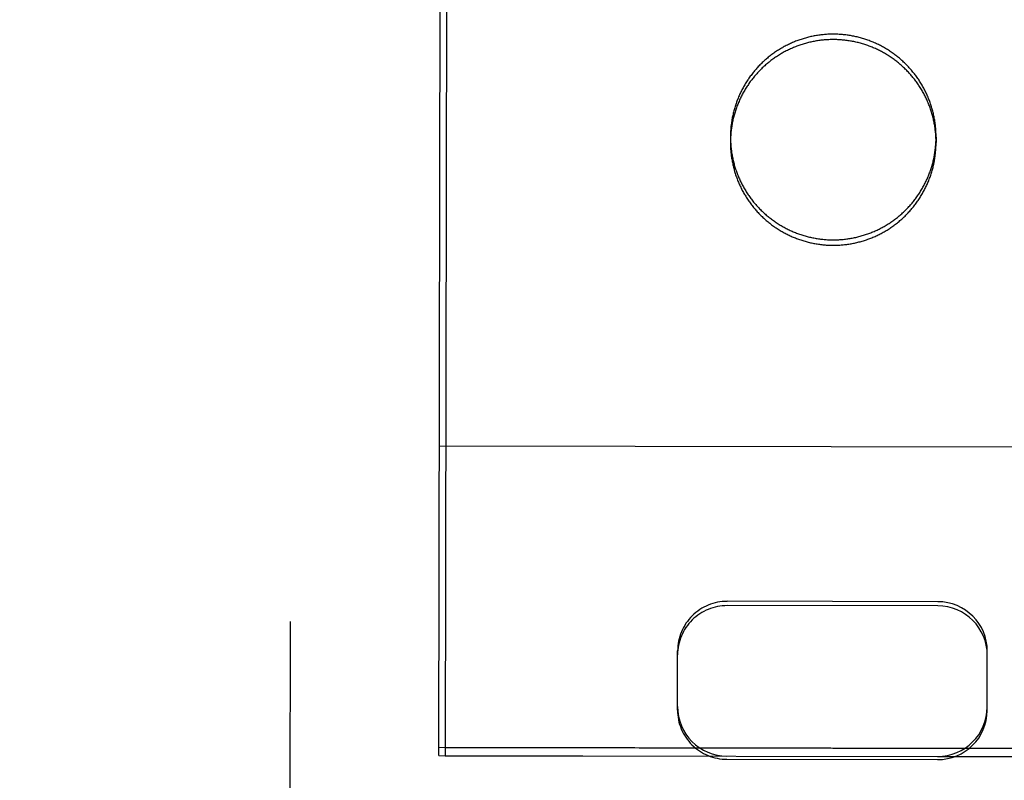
# Model space of a CAD drawing. Header units: inches. Extents: x 0 to 187, y 0 to 121.
# Tile 13 of 44: x 81.169 to 81.964, y 17.446 to 18.06. Entities that reach past the tile are written whole.
import ezdxf

# ---------------------------------------------------------------- set-up
doc = ezdxf.new("R2010")
doc.units = ezdxf.units.IN
doc.header["$LTSCALE"] = 10.270299
doc.header["$MEASUREMENT"] = 0
doc.linetypes.add('HIDDEN', pattern=[0.2, 0.1, -0.1])
doc.layers.get('0').update_dxf_attribs({"linetype": 'CONTINUOUS'})
for name, color, linetype in [('02___PRT_ALL_AXES', 7, 'CONTINUOUS'), ('DEFAULT_2', 8, 'HIDDEN'), ('DIMENSIONS', 7, 'CONTINUOUS')]:
    doc.layers.add(name, color=color, linetype=linetype)
doc.styles.get("Standard").update_dxf_attribs({"font": 'txt', "width": 0.8})
doc.dimstyles.new('DIMSTYLE_2', dxfattribs={"dimtxt": 0.933664, "dimasz": 1.098428, "dimexe": 0.09, "dimexo": 0.07, "dimgap": 0.0425, "dimtad": 0, "dimtih": 1, "dimtoh": 1, "dimzin": 4, "dimdsep": 46, "dimtxsty": 'Standard', "dimblk": '_FILLED', "dimblk1": '_FILLED', "dimblk2": '_FILLED', "dimcen": 0.09, "dimadec": 0, "dimazin": 0, "dimtfac": 1, "dimtofl": 0, "dimtmove": 0, "dimatfit": 3, "dimldrblk": '_FILLED', "dimfxl": 0, "dimtolj": 1, "dimtzin": 4, "dimarcsym": 0})

# ---------------------------------------------------------------- blocks, each defined once
blk = doc.blocks.new('_FILLED')
at = {"color": 0, "linetype": 'ByBlock'}
blk.add_solid([(0, 0), (-1, 0.2), (-1, -0.2)], dxfattribs=at)
blk = doc.blocks.new('*D16')
at = {"layer": 'DIMENSIONS', "color": 2, "linetype": 'Continuous'}
for p, q in [((71.27238, 17.52721), (71.27238, 19.72406)), ((71.27238, 16.40221), (71.27238, 13.89428)), ((71.27238, 13.89428), (72.17859, 13.89428))]:
    blk.add_line(p, q, dxfattribs=at)
at = {"layer": 'DIMENSIONS', "color": 2, "linetype": 'Continuous', "xscale": 1.0984277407, "yscale": 1.0984277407, "zscale": 1.0984277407}
for p, rotation in [((71.27238, 17.52721), 270), ((71.27238, 16.40221), 90)]:
    blk.add_blockref('_FILLED', p, dxfattribs=dict(at, rotation=rotation))
at = {"layer": 'DIMENSIONS', "color": 2, "linetype": 'Continuous', "insert": (72.64542, 14.36111), "char_height": 0.933664, "width": 2.9877235, "attachment_point": 1, "line_spacing_factor": 0.9}
blk.add_mtext('1.13', dxfattribs=at)

msp = doc.modelspace()

# ---------------------------------------------------------------- linework, layer by layer
at = {"layer": '02___PRT_ALL_AXES', "color": 8, "linetype": 'HIDDEN'}
for p, q in [((81.55974, 46.96549), (81.51246, 17.46553)), ((81.74276, 17.96499), (81.74276, 17.96063)), ((81.90876, 17.96473), (81.90876, 17.96037)), ((81.51247, 17.47207), (82.13747, 17.47107)), ((81.51246, 17.46553), (82.13746, 17.46452))]:
    msp.add_line(p, q, dxfattribs=at)
for points in [[(81.90876, 17.96473), (81.90876, 17.96565), (81.90875, 17.96656), (81.90872, 17.96748), (81.90869, 17.9684), (81.90864, 17.96932), (81.90859, 17.97023), (81.90853, 17.97115), (81.90845, 17.97206), (81.90837, 17.97298), (81.90827, 17.97389), (81.90817, 17.9748), (81.90805, 17.97571), (81.90793, 17.97662), (81.90779, 17.97753), (81.90765, 17.97844), (81.90749, 17.97934), (81.90733, 17.98024), (81.90715, 17.98115), (81.90697, 17.98205), (81.90677, 17.98294), (81.90657, 17.98384), (81.90635, 17.98473), (81.90613, 17.98562), (81.90589, 17.98651), (81.90565, 17.98739), (81.90539, 17.98827), (81.90513, 17.98915), (81.90486, 17.99003), (81.90457, 17.9909), (81.90428, 17.99177), (81.90398, 17.99264), (81.90366, 17.9935), (81.90334, 17.99436), (81.90301, 17.99522), (81.90267, 17.99607), (81.90232, 17.99692), (81.90196, 17.99777), (81.90159, 17.99861), (81.90122, 17.99944), (81.90083, 18.00028), (81.90043, 18.0011), (81.90003, 18.00193), (81.89961, 18.00275), (81.89919, 18.00356), (81.89876, 18.00437), (81.89831, 18.00517), (81.89786, 18.00597), (81.8974, 18.00677), (81.89694, 18.00756), (81.89646, 18.00834), (81.89597, 18.00912), (81.89548, 18.0099), (81.89498, 18.01066), (81.89447, 18.01143), (81.89395, 18.01218), (81.89342, 18.01294), (81.89288, 18.01368), (81.89234, 18.01442), (81.89179, 18.01515), (81.89123, 18.01588), (81.89066, 18.0166), (81.89008, 18.01732), (81.8895, 18.01802), (81.88891, 18.01873), (81.88831, 18.01942), (81.8877, 18.02011), (81.88708, 18.02079), (81.88646, 18.02147), (81.88583, 18.02213), (81.88519, 18.02279), (81.88455, 18.02345), (81.8839, 18.0241), (81.88324, 18.02473), (81.88257, 18.02537), (81.8819, 18.02599), (81.88122, 18.02661), (81.88053, 18.02722), (81.87984, 18.02782), (81.87914, 18.02841), (81.87843, 18.029), (81.87772, 18.02958), (81.877, 18.03015), (81.87628, 18.03071), (81.87554, 18.03127), (81.87481, 18.03181), (81.87406, 18.03235), (81.87331, 18.03288), (81.87256, 18.0334), (81.8718, 18.03392), (81.87103, 18.03442), (81.87026, 18.03492), (81.86948, 18.03541), (81.8687, 18.03588), (81.86791, 18.03636), (81.86711, 18.03682), (81.86632, 18.03727), (81.86551, 18.03771), (81.8647, 18.03815), (81.86389, 18.03858), (81.86307, 18.03899), (81.86225, 18.0394), (81.86142, 18.0398), (81.86059, 18.04019), (81.85976, 18.04057), (81.85892, 18.04094), (81.85807, 18.0413), (81.85723, 18.04166), (81.85637, 18.042), (81.85552, 18.04233), (81.85466, 18.04266), (81.8538, 18.04297), (81.85293, 18.04328), (81.85206, 18.04357), (81.85119, 18.04386), (81.85031, 18.04414), (81.84944, 18.0444), (81.84855, 18.04466), (81.84767, 18.04491), (81.84678, 18.04514), (81.84589, 18.04537), (81.845, 18.04559), (81.84411, 18.0458), (81.84321, 18.04599), (81.84231, 18.04618), (81.84141, 18.04636), (81.84051, 18.04653), (81.8396, 18.04669), (81.8387, 18.04684), (81.83779, 18.04697), (81.83688, 18.0471), (81.83597, 18.04722), (81.83506, 18.04733), (81.83415, 18.04742), (81.83323, 18.04751), (81.83232, 18.04759), (81.8314, 18.04766), (81.83049, 18.04771), (81.82957, 18.04776), (81.82865, 18.0478), (81.82773, 18.04783), (81.82682, 18.04784), (81.8259, 18.04785), (81.82498, 18.04785), (81.82406, 18.04783), (81.82314, 18.04781), (81.82223, 18.04777), (81.82131, 18.04773), (81.82039, 18.04768), (81.81948, 18.04761), (81.81856, 18.04754), (81.81765, 18.04745), (81.81673, 18.04736), (81.81582, 18.04725), (81.81491, 18.04714), (81.814, 18.04701), (81.81309, 18.04688), (81.81219, 18.04673), (81.81128, 18.04658), (81.81038, 18.04641), (81.80948, 18.04624), (81.80858, 18.04605), (81.80768, 18.04586), (81.80679, 18.04565), (81.80589, 18.04544), (81.805, 18.04521), (81.80411, 18.04498), (81.80323, 18.04473), (81.80235, 18.04448), (81.80147, 18.04421), (81.80059, 18.04394), (81.79972, 18.04366), (81.79885, 18.04336), (81.79798, 18.04306), (81.79712, 18.04275), (81.79626, 18.04243), (81.7954, 18.0421), (81.79455, 18.04176), (81.7937, 18.04141), (81.79286, 18.04105), (81.79201, 18.04068), (81.79118, 18.0403), (81.79035, 18.03991), (81.78952, 18.03952), (81.78869, 18.03911), (81.78787, 18.0387), (81.78706, 18.03827), (81.78625, 18.03784), (81.78545, 18.0374), (81.78465, 18.03695), (81.78385, 18.03649), (81.78306, 18.03602), (81.78228, 18.03555), (81.7815, 18.03506), (81.78072, 18.03457), (81.77995, 18.03406), (81.77919, 18.03355), (81.77843, 18.03303), (81.77768, 18.03251), (81.77694, 18.03197)], [(81.77694, 18.03197), (81.7762, 18.03143), (81.77546, 18.03087), (81.77474, 18.03031), (81.77402, 18.02974), (81.7733, 18.02917), (81.77259, 18.02858), (81.77189, 18.02799), (81.7712, 18.02739), (81.77051, 18.02679), (81.76983, 18.02617), (81.76915, 18.02555), (81.76848, 18.02492), (81.76782, 18.02428), (81.76717, 18.02364), (81.76652, 18.02298), (81.76588, 18.02233), (81.76525, 18.02166), (81.76463, 18.02099), (81.76401, 18.02031), (81.7634, 18.01962), (81.7628, 18.01893), (81.7622, 18.01823), (81.76162, 18.01752), (81.76104, 18.01681), (81.76047, 18.01609), (81.7599, 18.01537), (81.75935, 18.01463), (81.7588, 18.0139), (81.75826, 18.01315), (81.75773, 18.0124), (81.75721, 18.01165), (81.7567, 18.01089), (81.75619, 18.01012), (81.7557, 18.00935), (81.75521, 18.00857), (81.75473, 18.00779), (81.75426, 18.007), (81.7538, 18.00621), (81.75334, 18.00541), (81.7529, 18.0046), (81.75247, 18.00379), (81.75204, 18.00298), (81.75162, 18.00216), (81.75121, 18.00134), (81.75081, 18.00052), (81.75042, 17.99968), (81.75004, 17.99885), (81.74967, 17.99801), (81.74931, 17.99717), (81.74896, 17.99632), (81.74861, 17.99547), (81.74828, 17.99461), (81.74796, 17.99375), (81.74764, 17.99289), (81.74734, 17.99202), (81.74704, 17.99116), (81.74675, 17.99028), (81.74648, 17.98941), (81.74621, 17.98853), (81.74595, 17.98765), (81.74571, 17.98676), (81.74547, 17.98588), (81.74524, 17.98499), (81.74502, 17.9841), (81.74482, 17.9832), (81.74462, 17.98231), (81.74443, 17.98141), (81.74425, 17.98051), (81.74408, 17.9796), (81.74393, 17.9787), (81.74378, 17.97779), (81.74364, 17.97689), (81.74351, 17.97598), (81.74339, 17.97507), (81.74329, 17.97415), (81.74319, 17.97324), (81.7431, 17.97233), (81.74302, 17.97141), (81.74296, 17.9705), (81.7429, 17.96958), (81.74285, 17.96867), (81.74281, 17.96775), (81.74279, 17.96683), (81.74277, 17.96591), (81.74276, 17.96499)], [(81.74276, 17.96499), (81.74277, 17.96408), (81.74278, 17.96316), (81.74281, 17.96224), (81.74284, 17.96132), (81.74288, 17.96041), (81.74294, 17.95949), (81.743, 17.95857), (81.74308, 17.95766), (81.74316, 17.95675), (81.74326, 17.95583), (81.74336, 17.95492), (81.74348, 17.95401), (81.7436, 17.9531), (81.74374, 17.95219), (81.74388, 17.95129), (81.74404, 17.95038), (81.7442, 17.94948), (81.74438, 17.94858), (81.74456, 17.94768), (81.74476, 17.94678), (81.74496, 17.94589), (81.74518, 17.94499), (81.7454, 17.9441), (81.74564, 17.94322), (81.74588, 17.94233), (81.74614, 17.94145), (81.7464, 17.94057), (81.74667, 17.93969), (81.74696, 17.93882), (81.74725, 17.93795), (81.74755, 17.93708), (81.74786, 17.93622), (81.74819, 17.93536), (81.74852, 17.9345), (81.74886, 17.93365), (81.74921, 17.9328), (81.74957, 17.93196), (81.74994, 17.93112), (81.75031, 17.93028), (81.7507, 17.92945), (81.7511, 17.92862), (81.7515, 17.9278), (81.75192, 17.92698), (81.75234, 17.92616), (81.75277, 17.92535), (81.75322, 17.92455), (81.75367, 17.92375), (81.75412, 17.92295), (81.75459, 17.92216), (81.75507, 17.92138), (81.75556, 17.9206), (81.75605, 17.91983), (81.75655, 17.91906), (81.75706, 17.9183), (81.75758, 17.91754), (81.75811, 17.91679), (81.75865, 17.91604), (81.75919, 17.9153), (81.75974, 17.91457), (81.7603, 17.91384), (81.76087, 17.91312), (81.76145, 17.91241), (81.76203, 17.9117), (81.76262, 17.911), (81.76322, 17.9103), (81.76383, 17.90961), (81.76445, 17.90893), (81.76507, 17.90826), (81.7657, 17.90759), (81.76634, 17.90693), (81.76698, 17.90627), (81.76763, 17.90563), (81.76829, 17.90499), (81.76896, 17.90436), (81.76963, 17.90373), (81.77031, 17.90312), (81.771, 17.90251), (81.77169, 17.9019), (81.77239, 17.90131), (81.7731, 17.90072), (81.77381, 17.90014), (81.77453, 17.89957), (81.77525, 17.89901), (81.77598, 17.89846), (81.77672, 17.89791), (81.77747, 17.89737), (81.77822, 17.89684), (81.77897, 17.89632), (81.77973, 17.89581), (81.7805, 17.8953), (81.78127, 17.89481), (81.78205, 17.89432), (81.78283, 17.89384), (81.78362, 17.89337), (81.78441, 17.89291), (81.78521, 17.89245), (81.78602, 17.89201), (81.78682, 17.89157), (81.78764, 17.89115), (81.78846, 17.89073), (81.78928, 17.89032), (81.79011, 17.88992), (81.79094, 17.88953), (81.79177, 17.88915), (81.79261, 17.88878), (81.79346, 17.88842), (81.7943, 17.88807), (81.79515, 17.88772), (81.79601, 17.88739), (81.79687, 17.88707), (81.79773, 17.88675), (81.7986, 17.88645), (81.79947, 17.88615), (81.80034, 17.88586), (81.80121, 17.88559), (81.80209, 17.88532), (81.80297, 17.88506), (81.80386, 17.88482), (81.80475, 17.88458), (81.80563, 17.88435), (81.80653, 17.88413), (81.80742, 17.88393), (81.80832, 17.88373), (81.80922, 17.88354), (81.81012, 17.88336), (81.81102, 17.88319), (81.81192, 17.88304), (81.81283, 17.88289), (81.81374, 17.88275), (81.81465, 17.88262), (81.81556, 17.8825), (81.81647, 17.8824), (81.81738, 17.8823), (81.8183, 17.88221), (81.81921, 17.88213), (81.82013, 17.88207), (81.82104, 17.88201), (81.82196, 17.88196), (81.82288, 17.88192), (81.8238, 17.8819), (81.82471, 17.88188), (81.82563, 17.88187), (81.82655, 17.88188), (81.82747, 17.88189), (81.82839, 17.88192), (81.8293, 17.88195), (81.83022, 17.88199), (81.83114, 17.88205), (81.83205, 17.88211), (81.83297, 17.88219), (81.83388, 17.88227), (81.83479, 17.88237), (81.83571, 17.88247), (81.83662, 17.88259), (81.83753, 17.88271), (81.83844, 17.88285), (81.83934, 17.88299), (81.84025, 17.88315), (81.84115, 17.88331), (81.84205, 17.88349), (81.84295, 17.88367), (81.84385, 17.88387), (81.84474, 17.88407), (81.84564, 17.88429), (81.84653, 17.88451), (81.84741, 17.88475), (81.8483, 17.88499), (81.84918, 17.88525), (81.85006, 17.88551), (81.85094, 17.88578), (81.85181, 17.88607), (81.85268, 17.88636), (81.85355, 17.88666), (81.85441, 17.88697), (81.85527, 17.8873), (81.85613, 17.88763), (81.85698, 17.88797), (81.85783, 17.88832), (81.85867, 17.88868), (81.85951, 17.88904), (81.86035, 17.88942), (81.86118, 17.88981), (81.86201, 17.89021), (81.86283, 17.89061), (81.86365, 17.89103), (81.86447, 17.89145), (81.86528, 17.89188), (81.86608, 17.89232), (81.86688, 17.89277), (81.86768, 17.89323), (81.86847, 17.8937), (81.86925, 17.89418), (81.87003, 17.89466), (81.87081, 17.89516), (81.87158, 17.89566), (81.87234, 17.89617), (81.8731, 17.89669), (81.87385, 17.89722), (81.87459, 17.89775)], [(81.87459, 17.89775), (81.87533, 17.8983), (81.87606, 17.89885), (81.87679, 17.89941), (81.87751, 17.89998), (81.87823, 17.90055), (81.87894, 17.90114), (81.87964, 17.90173), (81.88033, 17.90233), (81.88102, 17.90294), (81.8817, 17.90355), (81.88238, 17.90418), (81.88305, 17.90481), (81.88371, 17.90544), (81.88436, 17.90609), (81.88501, 17.90674), (81.88565, 17.9074), (81.88628, 17.90806), (81.8869, 17.90874), (81.88752, 17.90942), (81.88813, 17.9101), (81.88873, 17.91079), (81.88933, 17.91149), (81.88991, 17.9122), (81.89049, 17.91291), (81.89106, 17.91363), (81.89163, 17.91436), (81.89218, 17.91509), (81.89273, 17.91583), (81.89326, 17.91657), (81.8938, 17.91732), (81.89432, 17.91808), (81.89483, 17.91884), (81.89534, 17.9196), (81.89583, 17.92038), (81.89632, 17.92115), (81.8968, 17.92194), (81.89727, 17.92272), (81.89773, 17.92352), (81.89818, 17.92432), (81.89863, 17.92512), (81.89906, 17.92593), (81.89949, 17.92674), (81.89991, 17.92756), (81.90032, 17.92838), (81.90071, 17.92921), (81.9011, 17.93004), (81.90148, 17.93087), (81.90186, 17.93171), (81.90222, 17.93256), (81.90257, 17.93341), (81.90291, 17.93426), (81.90325, 17.93511), (81.90357, 17.93597), (81.90389, 17.93683), (81.90419, 17.9377), (81.90449, 17.93857), (81.90477, 17.93944), (81.90505, 17.94032), (81.90532, 17.94119), (81.90557, 17.94208), (81.90582, 17.94296), (81.90606, 17.94385), (81.90629, 17.94474), (81.9065, 17.94563), (81.90671, 17.94652), (81.90691, 17.94742), (81.9071, 17.94832), (81.90728, 17.94922), (81.90744, 17.95012), (81.9076, 17.95102), (81.90775, 17.95193), (81.90789, 17.95284), (81.90802, 17.95375), (81.90813, 17.95466), (81.90824, 17.95557), (81.90834, 17.95648), (81.90843, 17.9574), (81.90851, 17.95831), (81.90857, 17.95923), (81.90863, 17.96014), (81.90868, 17.96106), (81.90871, 17.96198), (81.90874, 17.96289), (81.90876, 17.96381), (81.90876, 17.96473)]]:
    msp.add_lwpolyline(points, dxfattribs=at)
at = {"layer": 'DEFAULT_2', "color": 8, "linetype": 'HIDDEN'}
for p, q in [((81.38599, 16.54687), (81.38903, 18.44214)), ((81.50746, 17.46559), (81.50903, 18.44077)), ((82.14286, 17.71439), (81.50786, 17.71541)), ((81.91016, 17.58985), (81.74016, 17.59013)), ((81.91016, 17.58639), (81.74016, 17.58666)), ((81.70002, 17.5024), (81.7001, 17.55022)), ((81.95002, 17.502), (81.9501, 17.54982)), ((82.14247, 17.47115), (81.50747, 17.47217)), ((81.50746, 17.46559), (81.73996, 17.46521)), ((81.90996, 17.46494), (82.14246, 17.46457)), ((81.73996, 17.46265), (81.90996, 17.46238))]:
    msp.add_line(p, q, dxfattribs=at)
for points in [[(81.82589, 18.04349), (81.82497, 18.04348), (81.82405, 18.04347), (81.82314, 18.04344), (81.82222, 18.04341), (81.8213, 18.04337), (81.82039, 18.04331), (81.81947, 18.04325), (81.81855, 18.04317), (81.81764, 18.04309), (81.81673, 18.04299), (81.81581, 18.04289), (81.8149, 18.04277), (81.81399, 18.04265), (81.81309, 18.04251), (81.81218, 18.04237), (81.81127, 18.04221), (81.81037, 18.04205), (81.80947, 18.04187), (81.80857, 18.04169), (81.80767, 18.04149), (81.80678, 18.04129), (81.80589, 18.04107), (81.805, 18.04085), (81.80411, 18.04061), (81.80322, 18.04037), (81.80234, 18.04012), (81.80146, 18.03985), (81.80059, 18.03958), (81.79971, 18.03929), (81.79884, 18.039), (81.79798, 18.0387), (81.79711, 18.03839), (81.79625, 18.03807), (81.7954, 18.03773), (81.79454, 18.03739), (81.79369, 18.03704), (81.79285, 18.03668), (81.79201, 18.03632), (81.79117, 18.03594), (81.79034, 18.03555), (81.78951, 18.03515), (81.78869, 18.03475), (81.78787, 18.03433), (81.78705, 18.03391), (81.78624, 18.03348), (81.78544, 18.03304), (81.78464, 18.03259), (81.78384, 18.03213), (81.78305, 18.03166), (81.78227, 18.03118), (81.78149, 18.0307), (81.78072, 18.0302), (81.77995, 18.0297), (81.77918, 18.02919), (81.77843, 18.02867), (81.77768, 18.02814), (81.77693, 18.02761), (81.77619, 18.02706), (81.77546, 18.02651), (81.77473, 18.02595), (81.77401, 18.02538), (81.7733, 18.02481), (81.77259, 18.02422), (81.77188, 18.02363), (81.77119, 18.02303), (81.7705, 18.02242), (81.76982, 18.02181), (81.76914, 18.02119), (81.76848, 18.02056), (81.76782, 18.01992), (81.76716, 18.01927), (81.76651, 18.01862), (81.76588, 18.01796), (81.76524, 18.0173), (81.76462, 18.01662), (81.764, 18.01594), (81.76339, 18.01526), (81.76279, 18.01457), (81.7622, 18.01387), (81.76161, 18.01316), (81.76103, 18.01245), (81.76046, 18.01173), (81.7599, 18.011), (81.75934, 18.01027), (81.7588, 18.00953), (81.75826, 18.00879), (81.75773, 18.00804), (81.75721, 18.00729), (81.75669, 18.00652), (81.75619, 18.00576), (81.75569, 18.00499), (81.7552, 18.00421), (81.75472, 18.00342), (81.75425, 18.00264), (81.75379, 18.00184), (81.75334, 18.00104), (81.75289, 18.00024), (81.75246, 17.99943), (81.75203, 17.99862), (81.75162, 17.9978), (81.75121, 17.99698), (81.75081, 17.99615), (81.75042, 17.99532), (81.75004, 17.99449), (81.74967, 17.99365), (81.7493, 17.9928), (81.74895, 17.99195), (81.74861, 17.9911), (81.74827, 17.99025), (81.74795, 17.98939), (81.74763, 17.98853), (81.74733, 17.98766), (81.74703, 17.98679), (81.74675, 17.98592), (81.74647, 17.98504), (81.7462, 17.98417), (81.74595, 17.98329), (81.7457, 17.9824), (81.74546, 17.98151), (81.74524, 17.98063), (81.74502, 17.97973), (81.74481, 17.97884), (81.74461, 17.97794), (81.74442, 17.97704), (81.74425, 17.97614), (81.74408, 17.97524), (81.74392, 17.97434), (81.74377, 17.97343), (81.74363, 17.97252), (81.74351, 17.97161), (81.74339, 17.9707), (81.74328, 17.96979), (81.74318, 17.96888), (81.74309, 17.96797), (81.74302, 17.96705), (81.74295, 17.96613), (81.74289, 17.96522), (81.74284, 17.9643), (81.74281, 17.96338), (81.74278, 17.96247), (81.74276, 17.96155), (81.74276, 17.96063)], [(81.90876, 17.96037), (81.90875, 17.96128), (81.90874, 17.9622), (81.90872, 17.96312), (81.90868, 17.96404), (81.90864, 17.96495), (81.90858, 17.96587), (81.90852, 17.96679), (81.90844, 17.9677), (81.90836, 17.96861), (81.90826, 17.96953), (81.90816, 17.97044), (81.90804, 17.97135), (81.90792, 17.97226), (81.90778, 17.97317), (81.90764, 17.97407), (81.90748, 17.97498), (81.90732, 17.97588), (81.90714, 17.97678), (81.90696, 17.97768), (81.90676, 17.97858), (81.90656, 17.97947), (81.90634, 17.98037), (81.90612, 17.98126), (81.90588, 17.98214), (81.90564, 17.98303), (81.90539, 17.98391), (81.90512, 17.98479), (81.90485, 17.98567), (81.90456, 17.98654), (81.90427, 17.98741), (81.90397, 17.98828), (81.90366, 17.98914), (81.90334, 17.99), (81.903, 17.99086), (81.90266, 17.99171), (81.90231, 17.99256), (81.90195, 17.9934), (81.90159, 17.99424), (81.90121, 17.99508), (81.90082, 17.99591), (81.90042, 17.99674), (81.90002, 17.99756), (81.8996, 17.99838), (81.89918, 17.9992), (81.89875, 18.00001), (81.89831, 18.00081), (81.89786, 18.00161), (81.8974, 18.00241), (81.89693, 18.0032), (81.89645, 18.00398), (81.89597, 18.00476), (81.89547, 18.00553), (81.89497, 18.0063), (81.89446, 18.00707), (81.89394, 18.00782), (81.89341, 18.00857), (81.89288, 18.00932), (81.89233, 18.01006), (81.89178, 18.01079), (81.89122, 18.01152), (81.89065, 18.01224), (81.89007, 18.01295), (81.88949, 18.01366), (81.8889, 18.01436), (81.8883, 18.01506), (81.88769, 18.01575), (81.88708, 18.01643), (81.88645, 18.0171), (81.88582, 18.01777), (81.88519, 18.01843), (81.88454, 18.01909), (81.88389, 18.01973), (81.88323, 18.02037), (81.88256, 18.021), (81.88189, 18.02163), (81.88121, 18.02224), (81.88053, 18.02285), (81.87983, 18.02346), (81.87913, 18.02405), (81.87843, 18.02464), (81.87771, 18.02522), (81.87699, 18.02579), (81.87627, 18.02635), (81.87554, 18.0269), (81.8748, 18.02745), (81.87406, 18.02799), (81.87331, 18.02852), (81.87255, 18.02904), (81.87179, 18.02955), (81.87102, 18.03006), (81.87025, 18.03056), (81.86947, 18.03104), (81.86869, 18.03152), (81.8679, 18.03199), (81.86711, 18.03245), (81.86631, 18.03291), (81.8655, 18.03335), (81.8647, 18.03379), (81.86388, 18.03421), (81.86307, 18.03463), (81.86224, 18.03504), (81.86142, 18.03544), (81.86059, 18.03583), (81.85975, 18.03621), (81.85891, 18.03658), (81.85807, 18.03694), (81.85722, 18.03729), (81.85637, 18.03764), (81.85551, 18.03797), (81.85465, 18.03829), (81.85379, 18.03861), (81.85292, 18.03891), (81.85206, 18.03921), (81.85118, 18.0395), (81.85031, 18.03977), (81.84943, 18.04004), (81.84855, 18.0403), (81.84766, 18.04054), (81.84678, 18.04078), (81.84589, 18.04101), (81.84499, 18.04123), (81.8441, 18.04143), (81.8432, 18.04163), (81.8423, 18.04182), (81.8414, 18.042), (81.8405, 18.04217), (81.8396, 18.04232), (81.83869, 18.04247), (81.83778, 18.04261), (81.83687, 18.04274), (81.83596, 18.04286), (81.83505, 18.04296), (81.83414, 18.04306), (81.83322, 18.04315), (81.83231, 18.04323), (81.83139, 18.04329), (81.83048, 18.04335), (81.82956, 18.0434), (81.82864, 18.04344), (81.82773, 18.04346), (81.82681, 18.04348), (81.82589, 18.04349)], [(81.74276, 17.96063), (81.74276, 17.95971), (81.74277, 17.9588), (81.7428, 17.95788), (81.74283, 17.95696), (81.74288, 17.95604), (81.74293, 17.95513), (81.743, 17.95421), (81.74307, 17.9533), (81.74316, 17.95238), (81.74325, 17.95147), (81.74336, 17.95056), (81.74347, 17.94965), (81.7436, 17.94874), (81.74373, 17.94783), (81.74388, 17.94692), (81.74403, 17.94602), (81.7442, 17.94512), (81.74437, 17.94421), (81.74456, 17.94331), (81.74475, 17.94242), (81.74496, 17.94152), (81.74517, 17.94063), (81.7454, 17.93974), (81.74563, 17.93885), (81.74588, 17.93797), (81.74613, 17.93709), (81.74639, 17.93621), (81.74667, 17.93533), (81.74695, 17.93446), (81.74724, 17.93359), (81.74755, 17.93272), (81.74786, 17.93186), (81.74818, 17.931), (81.74851, 17.93014), (81.74885, 17.92929), (81.7492, 17.92844), (81.74956, 17.92759), (81.74993, 17.92675), (81.75031, 17.92592), (81.75069, 17.92509), (81.75109, 17.92426), (81.7515, 17.92343), (81.75191, 17.92261), (81.75233, 17.9218), (81.75277, 17.92099), (81.75321, 17.92019), (81.75366, 17.91939), (81.75412, 17.91859), (81.75459, 17.9178), (81.75506, 17.91702), (81.75555, 17.91624), (81.75604, 17.91546), (81.75654, 17.91469), (81.75706, 17.91393), (81.75758, 17.91318), (81.7581, 17.91242), (81.75864, 17.91168), (81.75918, 17.91094), (81.75974, 17.91021), (81.7603, 17.90948), (81.76086, 17.90876), (81.76144, 17.90804), (81.76203, 17.90734), (81.76262, 17.90663), (81.76322, 17.90594), (81.76382, 17.90525), (81.76444, 17.90457), (81.76506, 17.90389), (81.76569, 17.90323), (81.76633, 17.90257), (81.76697, 17.90191), (81.76763, 17.90127), (81.76828, 17.90063), (81.76895, 17.89999), (81.76962, 17.89937), (81.7703, 17.89875), (81.77099, 17.89814), (81.77168, 17.89754), (81.77238, 17.89695), (81.77309, 17.89636), (81.7738, 17.89578), (81.77452, 17.89521), (81.77525, 17.89465), (81.77598, 17.89409), (81.77672, 17.89355), (81.77746, 17.89301), (81.77821, 17.89248), (81.77896, 17.89196), (81.77973, 17.89144), (81.78049, 17.89094), (81.78127, 17.89044), (81.78204, 17.88995), (81.78283, 17.88948), (81.78361, 17.889), (81.78441, 17.88854), (81.78521, 17.88809), (81.78601, 17.88765), (81.78682, 17.88721), (81.78763, 17.88678), (81.78845, 17.88637), (81.78927, 17.88596), (81.7901, 17.88556), (81.79093, 17.88517), (81.79177, 17.88479), (81.7926, 17.88442), (81.79345, 17.88406), (81.7943, 17.8837), (81.79515, 17.88336), (81.796, 17.88303), (81.79686, 17.8827), (81.79772, 17.88239), (81.79859, 17.88208), (81.79946, 17.88179), (81.80033, 17.8815), (81.80121, 17.88122), (81.80209, 17.88096), (81.80297, 17.8807), (81.80385, 17.88045), (81.80474, 17.88022), (81.80563, 17.87999), (81.80652, 17.87977), (81.80742, 17.87956), (81.80831, 17.87937), (81.80921, 17.87918), (81.81011, 17.879), (81.81101, 17.87883), (81.81192, 17.87867), (81.81282, 17.87853), (81.81373, 17.87839), (81.81464, 17.87826), (81.81555, 17.87814), (81.81646, 17.87803), (81.81738, 17.87794), (81.81829, 17.87785), (81.8192, 17.87777), (81.82012, 17.8777), (81.82104, 17.87765), (81.82195, 17.8776), (81.82287, 17.87756), (81.82379, 17.87753), (81.82471, 17.87752), (81.82562, 17.87751)], [(81.82562, 17.87751), (81.82654, 17.87751), (81.82746, 17.87753), (81.82838, 17.87755), (81.8293, 17.87759), (81.83021, 17.87763), (81.83113, 17.87769), (81.83205, 17.87775), (81.83296, 17.87782), (81.83387, 17.87791), (81.83479, 17.878), (81.8357, 17.87811), (81.83661, 17.87822), (81.83752, 17.87835), (81.83843, 17.87848), (81.83934, 17.87863), (81.84024, 17.87878), (81.84114, 17.87895), (81.84204, 17.87912), (81.84294, 17.87931), (81.84384, 17.8795), (81.84474, 17.87971), (81.84563, 17.87992), (81.84652, 17.88015), (81.84741, 17.88038), (81.84829, 17.88063), (81.84917, 17.88088), (81.85005, 17.88115), (81.85093, 17.88142), (81.8518, 17.8817), (81.85267, 17.882), (81.85354, 17.8823), (81.8544, 17.88261), (81.85526, 17.88293), (81.85612, 17.88326), (81.85697, 17.8836), (81.85782, 17.88395), (81.85867, 17.88431), (81.85951, 17.88468), (81.86034, 17.88506), (81.86118, 17.88545), (81.862, 17.88584), (81.86283, 17.88625), (81.86365, 17.88666), (81.86446, 17.88709), (81.86527, 17.88752), (81.86608, 17.88796), (81.86688, 17.88841), (81.86767, 17.88887), (81.86846, 17.88934), (81.86925, 17.88981), (81.87003, 17.8903), (81.8708, 17.89079), (81.87157, 17.8913), (81.87233, 17.89181), (81.87309, 17.89233), (81.87384, 17.89285), (81.87458, 17.89339), (81.87532, 17.89393), (81.87606, 17.89449), (81.87678, 17.89505), (81.87751, 17.89561), (81.87822, 17.89619), (81.87893, 17.89678), (81.87963, 17.89737), (81.88033, 17.89797), (81.88101, 17.89857), (81.8817, 17.89919), (81.88237, 17.89981), (81.88304, 17.90044), (81.8837, 17.90108), (81.88435, 17.90172), (81.885, 17.90238), (81.88564, 17.90303), (81.88627, 17.9037), (81.8869, 17.90437), (81.88751, 17.90505), (81.88812, 17.90574), (81.88872, 17.90643), (81.88932, 17.90713), (81.88991, 17.90784), (81.89048, 17.90855), (81.89106, 17.90927), (81.89162, 17.90999), (81.89217, 17.91073), (81.89272, 17.91146), (81.89326, 17.91221), (81.89379, 17.91296), (81.89431, 17.91371), (81.89482, 17.91447), (81.89533, 17.91524), (81.89582, 17.91601), (81.89631, 17.91679), (81.89679, 17.91757), (81.89726, 17.91836), (81.89772, 17.91915), (81.89818, 17.91995), (81.89862, 17.92076), (81.89906, 17.92157), (81.89948, 17.92238), (81.8999, 17.9232), (81.90031, 17.92402), (81.90071, 17.92485), (81.9011, 17.92568), (81.90148, 17.92651), (81.90185, 17.92735), (81.90221, 17.92819), (81.90256, 17.92904), (81.90291, 17.92989), (81.90324, 17.93075), (81.90357, 17.93161), (81.90388, 17.93247), (81.90419, 17.93334), (81.90448, 17.9342), (81.90477, 17.93508), (81.90504, 17.93595), (81.90531, 17.93683), (81.90557, 17.93771), (81.90581, 17.9386), (81.90605, 17.93948), (81.90628, 17.94037), (81.9065, 17.94126), (81.90671, 17.94216), (81.9069, 17.94305), (81.90709, 17.94395), (81.90727, 17.94485), (81.90744, 17.94576), (81.9076, 17.94666), (81.90774, 17.94757), (81.90788, 17.94847), (81.90801, 17.94938), (81.90813, 17.95029), (81.90824, 17.95121), (81.90833, 17.95212), (81.90842, 17.95303), (81.9085, 17.95395), (81.90857, 17.95486), (81.90862, 17.95578), (81.90867, 17.9567), (81.90871, 17.95761), (81.90873, 17.95853), (81.90875, 17.95945), (81.90876, 17.96037)]]:
    msp.add_lwpolyline(points, dxfattribs=at)
for centre, ratio, start_param, end_param in [((81.74009, 17.54698), 0.992087, 1.570796, 3.141593), ((81.7401, 17.55015), 0.999289, 1.570796, 3.141593), ((81.9101, 17.54988), 0.999289, 0, 1.570796), ((81.91009, 17.54671), 0.992087, 0, 1.570796), ((81.74003, 17.50519), 0.999289, 3.141593, 4.712389), ((81.91003, 17.50491), 0.999289, -1.570796, 0), ((81.74002, 17.50234), 0.992087, -3.141593, -1.570796), ((81.91002, 17.50206), 0.992087, -1.570796, 0)]:
    msp.add_ellipse(centre, major_axis=(0.04, -0.00006), ratio=ratio, start_param=start_param, end_param=end_param, dxfattribs=at)

# ---------------------------------------------------------------- dimensions: what is measured, and where the dimension line sits
at = {"layer": 'DIMENSIONS', "color": 2, "linetype": 'Continuous'}
dim = msp.add_linear_dim(base=(71.2723825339, 17.5272084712), p1=(84.664037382, 16.4022084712), p2=(57.496537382, 17.5272084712), angle=90, dimstyle='DIMSTYLE_2', dxfattribs=at)
dim.commit()
dim.dimension.update_dxf_attribs({"geometry": '*D16', "text_midpoint": (74.1392789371, 13.8942791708), "dimtype": 160})

doc.saveas('drawing.dxf')
